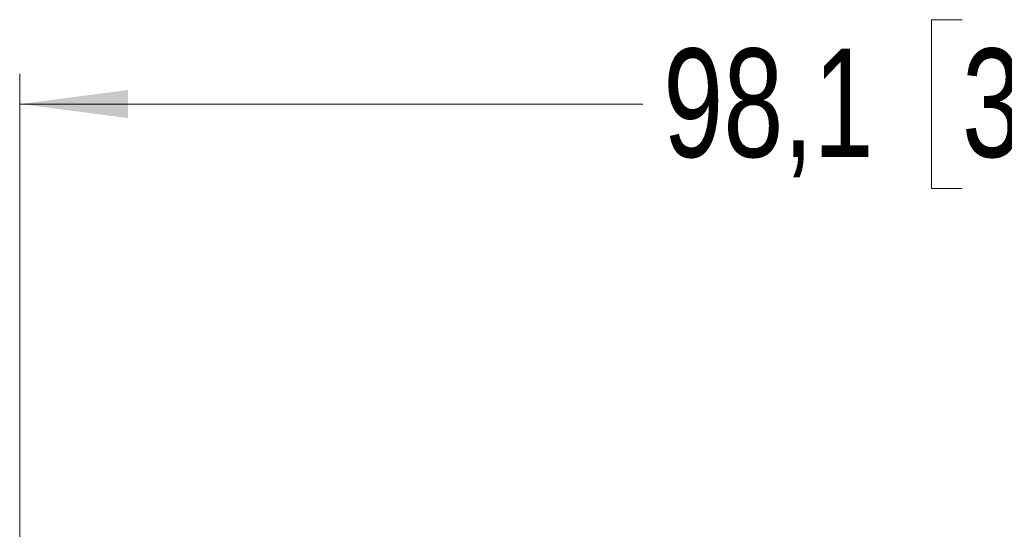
# Model space of a CAD drawing. Header units: millimetres. Extents: x 0 to 840, y 0 to 594.
# Tile 24 of 77: x 112 to 161, y 364 to 389. Entities that reach past the tile are written whole.
import ezdxf

# ---------------------------------------------------------------- set-up
doc = ezdxf.new("R2010")
doc.units = ezdxf.units.MM
doc.header["$LTSCALE"] = 2
doc.linetypes.add('SLD-Sólida', pattern=[0])
doc.styles.add('SLDTEXTSTYLE2', font='ARIALN.TTF', dxfattribs={"width": 0.87})
doc.dimstyles.new('SLDDIMSTYLE0', dxfattribs={"dimtxt": 5.4, "dimasz": 5.4, "dimexe": 0, "dimexo": 0.0625, "dimgap": 1.35, "dimtad": 0, "dimdec": 1, "dimrnd": 1e-09, "dimzin": 12, "dimdsep": 46, "dimtxsty": 'SLDTEXTSTYLE2', "dimsah": 1, "dimcen": 0.09, "dimadec": 0, "dimazin": 3, "dimtfac": 1, "dimtdec": 3, "dimtofl": 0, "dimtmove": 0, "dimatfit": 3, "dimfxl": 1, "dimfrac": 2, "dimtolj": 1, "dimtzin": 12, "dimarcsym": 0})

# ---------------------------------------------------------------- blocks, each defined once
blk = doc.blocks.new('_D_10')
at = {"color": 7, "linetype": 'SLD-Sólida', "lineweight": 18}
for p, q in [((159.125, 389.303), (157.604, 389.303)), ((157.604, 389.303), (157.604, 380.903)), ((174.35, 389.303), (175.872, 389.303)), ((175.872, 389.303), (175.872, 380.903)), ((112.176, 359.322), (112.176, 386.603)), ((210.288, 359.471), (210.288, 386.603)), ((112.176, 385.103), (143.226, 385.103)), ((210.288, 385.103), (178.407, 385.103)), ((157.604, 380.903), (159.125, 380.903)), ((175.872, 380.903), (174.35, 380.903))]:
    blk.add_line(p, q, dxfattribs=at)
for points in [[(112.176, 385.103), (117.576, 384.403), (117.576, 385.803)], [(210.288, 385.103), (204.888, 385.803), (204.888, 384.403)]]:
    blk.add_solid(points, dxfattribs=at)
at = {"color": 7, "linetype": 'SLD-Sólida', "lineweight": 18, "char_height": 5.4, "attachment_point": 1, "style": 'SLDTEXTSTYLE2'}
for s, insert in [('98,1', (144.24, 387.864)), ('3,863', (159.125, 387.864))]:
    blk.add_mtext(s, dxfattribs=dict(at, insert=insert))

msp = doc.modelspace()

# ---------------------------------------------------------------- dimensions: what is measured, and where the dimension line sits
at = {"color": 7, "linetype": 'SLD-Sólida', "lineweight": 18}
dim = msp.add_linear_dim(base=(210.288, 385.103), p1=(112.176, 357.322), p2=(210.288, 357.471), dimstyle='SLDDIMSTYLE0', dxfattribs=at)
dim.commit()
dim.dimension.update_dxf_attribs({"geometry": '_D_10', "text_midpoint": (160.817, 385.103), "dimtype": 160})

doc.saveas('drawing.dxf')
